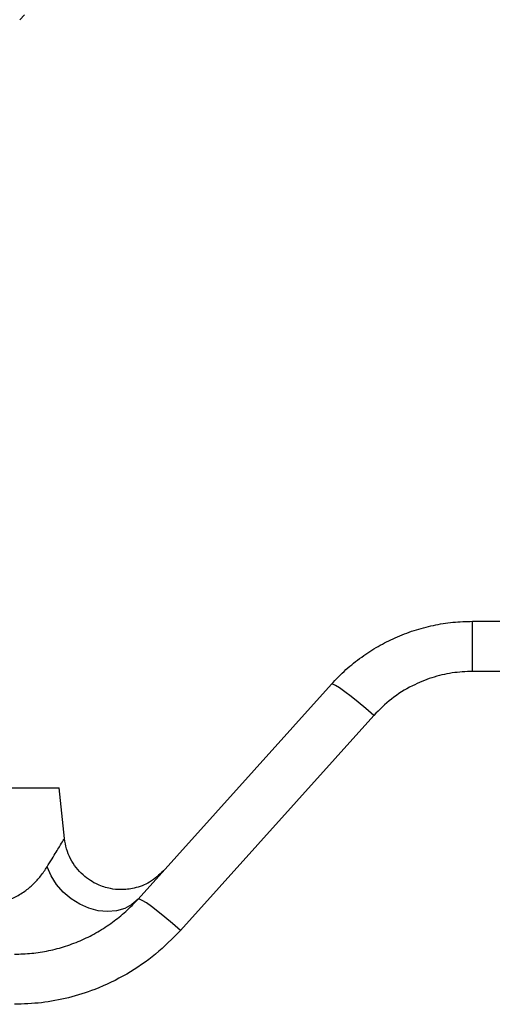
# Model space of a CAD drawing. Header units: millimetres. Extents: x 0 to 2970, y 0 to 2100.
# Tile 25 of 30: x 1860 to 1959, y 1367 to 1574. Entities that reach past the tile are written whole.
import ezdxf

# ---------------------------------------------------------------- set-up
doc = ezdxf.new("R2010")
doc.units = ezdxf.units.MM
doc.header["$LTSCALE"] = 10
doc.header["$PDSIZE"] = -1
doc.linetypes.add('PHANTOM', pattern=[12.7, 6.35, -1.27, 1.27, -1.27, 1.27, -1.27])
doc.layers.add('双点划线', color=9, linetype='PHANTOM')
doc.layers.add('尺寸线', color=3, linetype='Continuous')
doc.styles.add('SLDTEXTSTYLE1', font='txt')
doc.dimstyles.new('SLDDIMSTYLE2', dxfattribs={"dimtxt": 35, "dimasz": 18, "dimexe": 15, "dimexo": 5.5, "dimgap": 8.75, "dimtad": 1, "dimrnd": 1e-09, "dimzin": 12, "dimdsep": 46, "dimtxsty": 'SLDTEXTSTYLE1', "dimcen": 0.09, "dimclrd": 3, "dimclre": 3, "dimclrt": 3, "dimadec": 0, "dimazin": 3, "dimtfac": 1, "dimtofl": 0, "dimtmove": 0, "dimatfit": 3, "dimfxl": 1, "dimfrac": 2, "dimtolj": 1, "dimtzin": 12, "dimarcsym": 0})

# ---------------------------------------------------------------- blocks, each defined once
blk = doc.blocks.new('_D_12')
at = {"layer": 'Defpoints', "color": 0, "transparency": 16777216}
for p in [(1839.36, 1804.33), (2089.36, 1511.58), (1839.36, 1435.14)]:
    blk.add_point(p, dxfattribs=at)
at = {"layer": '尺寸线', "color": 3, "lineweight": -2, "transparency": 16777216}
for p, q in [((1839.36, 1440.64), (1839.36, 1819.33)), ((2089.36, 1517.08), (2089.36, 1819.33)), ((2071.36, 1804.33), (1857.36, 1804.33))]:
    blk.add_line(p, q, dxfattribs=at)
at = {"layer": '尺寸线', "color": 3, "transparency": 16777216}
for points in [[(1857.36, 1807.33), (1857.36, 1801.33), (1839.36, 1804.33)], [(2071.36, 1807.33), (2071.36, 1801.33), (2089.36, 1804.33)]]:
    blk.add_solid(points, dxfattribs=at)
at = {"layer": '尺寸线', "color": 3, "transparency": 16777216, "insert": (1957.61, 1848.08), "char_height": 35, "attachment_point": 2, "style": 'SLDTEXTSTYLE1'}
blk.add_mtext('\\A1;250', dxfattribs=at)

msp = doc.modelspace()

# ---------------------------------------------------------------- linework, layer by layer
for p, q in [((1955.193715, 1437.296112), (1955.193715, 1447.83368)), ((1955.193715, 1447.83368), (2094.356285, 1447.83368)), ((1955.193715, 1437.296112), (1955.193715, 1447.83368)), ((1955.193715, 1447.83368), (2094.356285, 1447.83368)), ((2094.356285, 1437.296112), (1955.193715, 1437.296112)), ((2094.356285, 1437.296112), (1955.193715, 1437.296112)), ((1884.783349, 1389.414109), (1925.467922, 1434.598904)), ((1884.783349, 1389.414109), (1925.467922, 1434.598904)), ((1934.385659, 1428.031769), (1893.701087, 1382.846973)), ((1934.385659, 1428.031769), (1893.701087, 1382.846973)), ((1810.534932, 1412.83368), (1868.177636, 1412.83368)), ((1810.534932, 1412.83368), (1868.177636, 1412.83368)), ((1869.30059, 1402.149481), (1868.177636, 1412.83368)), ((1869.30059, 1402.149481), (1868.177636, 1412.83368))]:
    msp.add_line(p, q)
at = {"flags": 128}
for points in [[(1934.385659, 1428.031769), (1932.729723, 1429.475373), (1931.130999, 1430.818573), (1929.644723, 1432.014962), (1928.322247, 1433.023205), (1927.209262, 1433.808467), (1926.344221, 1434.343617), (1925.757011, 1434.610166), (1925.467922, 1434.598904)], [(1934.385659, 1428.031769), (1932.729723, 1429.475373), (1931.130999, 1430.818573), (1929.644723, 1432.014962), (1928.322247, 1433.023205), (1927.209262, 1433.808467), (1926.344221, 1434.343617), (1925.757011, 1434.610166), (1925.467922, 1434.598904)], [(1884.783349, 1389.414109), (1883.500955, 1388.282581), (1881.969312, 1387.45011), (1880.238419, 1386.943869), (1878.36478, 1386.780386), (1876.409558, 1386.964996), (1874.436578, 1387.491674), (1872.510249, 1388.343226), (1870.693452, 1389.491854), (1869.045496, 1390.900062), (1867.620176, 1392.521881), (1866.464022, 1394.304368), (1865.614774, 1396.189334)], [(1884.783349, 1389.414109), (1883.500955, 1388.282581), (1881.969312, 1387.45011), (1880.238419, 1386.943869), (1878.36478, 1386.780386), (1876.409558, 1386.964996), (1874.436578, 1387.491674), (1872.510249, 1388.343226), (1870.693452, 1389.491854), (1869.045496, 1390.900062), (1867.620176, 1392.521881), (1866.464022, 1394.304368), (1865.614774, 1396.189334)], [(1893.701087, 1382.846973), (1892.04515, 1384.290577), (1890.446426, 1385.633777), (1888.960151, 1386.830167), (1887.637674, 1387.83841), (1886.524689, 1388.623672), (1885.659648, 1389.158822), (1885.072439, 1389.42537), (1884.783349, 1389.414109)], [(1893.701087, 1382.846973), (1892.04515, 1384.290577), (1890.446426, 1385.633777), (1888.960151, 1386.830167), (1887.637674, 1387.83841), (1886.524689, 1388.623672), (1885.659648, 1389.158822), (1885.072439, 1389.42537), (1884.783349, 1389.414109)]]:
    msp.add_lwpolyline(points, dxfattribs=at)
for points, knots in [([(1925.467922, 1434.598904), (1926.471532, 1435.645634), (1928.453807, 1437.713075), (1931.786859, 1440.353867), (1935.26541, 1442.597709), (1938.957831, 1444.467611), (1942.844245, 1445.959182), (1946.912668, 1447.036629), (1951.041132, 1447.709366), (1953.813017, 1447.792346), (1955.193715, 1447.83368)], [0, 0, 0, 0, 0.129905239, 0.256581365, 0.3800343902, 0.5002708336, 0.6266297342, 0.7520312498, 0.8764847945, 1, 1, 1, 1]), ([(1925.467922, 1434.598904), (1926.471532, 1435.645634), (1928.453807, 1437.713075), (1931.786859, 1440.353867), (1935.26541, 1442.597709), (1938.957831, 1444.467611), (1942.844245, 1445.959182), (1946.912668, 1447.036629), (1951.041132, 1447.709366), (1953.813017, 1447.792346), (1955.193715, 1447.83368)], [0, 0, 0, 0, 0.129905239, 0.256581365, 0.3800343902, 0.5002708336, 0.6266297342, 0.7520312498, 0.8764847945, 1, 1, 1, 1]), ([(1955.193715, 1437.296112), (1953.75615, 1437.231825), (1950.850508, 1437.101886), (1946.566799, 1436.05042), (1942.231739, 1434.264609), (1938.017106, 1431.660985), (1935.587864, 1429.233235), (1934.385659, 1428.031769)], [0, 0, 0, 0, 0.18363100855, 0.37115959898, 0.56041371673, 0.78245361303, 1, 1, 1, 1]), ([(1955.193715, 1437.296112), (1953.75615, 1437.231825), (1950.850508, 1437.101886), (1946.566799, 1436.05042), (1942.231739, 1434.264609), (1938.017106, 1431.660985), (1935.587864, 1429.233235), (1934.385659, 1428.031769)], [0, 0, 0, 0, 0.18363100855, 0.37115959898, 0.56041371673, 0.78245361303, 1, 1, 1, 1]), ([(1865.614774, 1396.189334), (1865.976539, 1396.771329), (1866.679673, 1397.902505), (1867.555629, 1399.318519), (1868.427323, 1400.731882), (1869.070868, 1401.777573), (1869.386006, 1402.291816), (1869.29912, 1402.150232), (1869.298526, 1402.149264)], [0, 0, 0, 0, 0.1752304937, 0.3405815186, 0.4973091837, 0.7532559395, 0.9983142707, 1, 1, 1, 1]), ([(1865.614774, 1396.189334), (1865.976539, 1396.771329), (1866.679673, 1397.902505), (1867.555629, 1399.318519), (1868.427323, 1400.731882), (1869.070868, 1401.777573), (1869.386006, 1402.291816), (1869.29912, 1402.150232), (1869.298526, 1402.149264)], [0, 0, 0, 0, 0.1752304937, 0.3405815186, 0.4973091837, 0.7532559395, 0.9983142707, 1, 1, 1, 1]), ([(1890.152309, 1395.376942), (1889.219569, 1394.514091), (1887.424567, 1392.853584), (1884.19011, 1391.638087), (1881.346601, 1391.316894), (1878.731987, 1391.58158), (1876.572532, 1392.268858), (1874.65976, 1393.310832), (1873.114258, 1394.493617), (1871.684548, 1396.031846), (1870.508181, 1397.884182), (1869.651065, 1399.952568), (1869.416709, 1401.422216), (1869.300308, 1402.152168)], [0, 0, 0, 0, 0.1370321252, 0.263710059, 0.3674846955, 0.4461166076, 0.5479193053, 0.611493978, 0.6822537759, 0.7586386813, 0.8386097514, 0.9198399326, 1, 1, 1, 1]), ([(1890.152309, 1395.376942), (1889.219569, 1394.514091), (1887.424567, 1392.853584), (1884.19011, 1391.638087), (1881.346601, 1391.316894), (1878.731987, 1391.58158), (1876.572532, 1392.268858), (1874.65976, 1393.310832), (1873.114258, 1394.493617), (1871.684548, 1396.031846), (1870.508181, 1397.884182), (1869.651065, 1399.952568), (1869.416709, 1401.422216), (1869.300308, 1402.152168)], [0, 0, 0, 0, 0.1370321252, 0.263710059, 0.3674846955, 0.4461166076, 0.5479193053, 0.611493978, 0.6822537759, 0.7586386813, 0.8386097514, 0.9198399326, 1, 1, 1, 1]), ([(1853.422204, 1388.579338), (1853.887247, 1388.595279), (1854.835921, 1388.627799), (1856.214062, 1388.880897), (1857.508076, 1389.260945), (1858.715924, 1389.759927), (1859.84369, 1390.353431), (1861.231778, 1391.254114), (1862.758844, 1392.542888), (1864.336438, 1394.272599), (1865.180986, 1395.538913), (1865.614774, 1396.189334)], [0, 0, 0, 0, 0.08051332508, 0.16424476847, 0.25186483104, 0.330729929, 0.41389420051, 0.50161318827, 0.66279955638, 0.82680272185, 1, 1, 1, 1]), ([(1853.422204, 1388.579338), (1853.887247, 1388.595279), (1854.835921, 1388.627799), (1856.214062, 1388.880897), (1857.508076, 1389.260945), (1858.715924, 1389.759927), (1859.84369, 1390.353431), (1861.231778, 1391.254114), (1862.758844, 1392.542888), (1864.336438, 1394.272599), (1865.180986, 1395.538913), (1865.614774, 1396.189334)], [0, 0, 0, 0, 0.0805133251, 0.1642447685, 0.251864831, 0.330729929, 0.4138942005, 0.5016131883, 0.6627995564, 0.8268027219, 1, 1, 1, 1]), ([(1858.77328, 1377.83368), (1859.97935, 1377.869719), (1862.396181, 1377.941938), (1866.002242, 1378.527769), (1869.565139, 1379.468847), (1873.019158, 1380.793416), (1876.333126, 1382.480317), (1879.400295, 1384.484574), (1882.265251, 1386.782301), (1883.93493, 1388.527377), (1884.783349, 1389.414109)], [0, 0, 0, 0, 0.1230594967, 0.2465976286, 0.3720277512, 0.4990065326, 0.6241057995, 0.7519463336, 0.8739556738, 1, 1, 1, 1]), ([(1858.77328, 1377.83368), (1859.97935, 1377.869719), (1862.396181, 1377.941938), (1866.002242, 1378.527769), (1869.565139, 1379.468847), (1873.019158, 1380.793416), (1876.333126, 1382.480317), (1879.400295, 1384.484574), (1882.265251, 1386.782301), (1883.93493, 1388.527377), (1884.783349, 1389.414109)], [0, 0, 0, 0, 0.1230594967, 0.2465976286, 0.3720277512, 0.4990065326, 0.6241057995, 0.7519463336, 0.8739556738, 1, 1, 1, 1]), ([(1893.701087, 1382.846973), (1892.006817, 1381.125946), (1888.584898, 1377.649983), (1882.463464, 1373.492911), (1876.236496, 1370.48524), (1870.160399, 1368.582002), (1864.481454, 1367.495413), (1860.664254, 1367.362135), (1858.77328, 1367.296112)], [0, 0, 0, 0, 0.18421563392, 0.37206056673, 0.56130879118, 0.70954033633, 0.85611132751, 1, 1, 1, 1]), ([(1893.701087, 1382.846973), (1892.006817, 1381.125946), (1888.584898, 1377.649983), (1882.463464, 1373.492911), (1876.236496, 1370.48524), (1870.160399, 1368.582002), (1864.481454, 1367.495413), (1860.664254, 1367.362135), (1858.77328, 1367.296112)], [0, 0, 0, 0, 0.1842156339, 0.3720605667, 0.5613087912, 0.7095403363, 0.8561113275, 1, 1, 1, 1])]:
    msp.add_open_spline(points, degree=3, knots=knots)
at = {"layer": '双点划线'}
msp.add_line((1859.856284, 1574.33368), (1860.856284, 1575.33368), dxfattribs=at)

# ---------------------------------------------------------------- dimensions: what is measured, and where the dimension line sits
at = {"layer": '尺寸线'}
dim = msp.add_linear_dim(base=(1839.356283, 1804.33368), p1=(2089.356284, 1511.584334), p2=(1839.356283, 1435.141237), dimstyle='SLDDIMSTYLE2', dxfattribs=at)
dim.commit()
dim.dimension.update_dxf_attribs({"geometry": '_D_12', "text_midpoint": (1957.609922, 1804.33368), "dimtype": 160})

doc.saveas('drawing.dxf')
